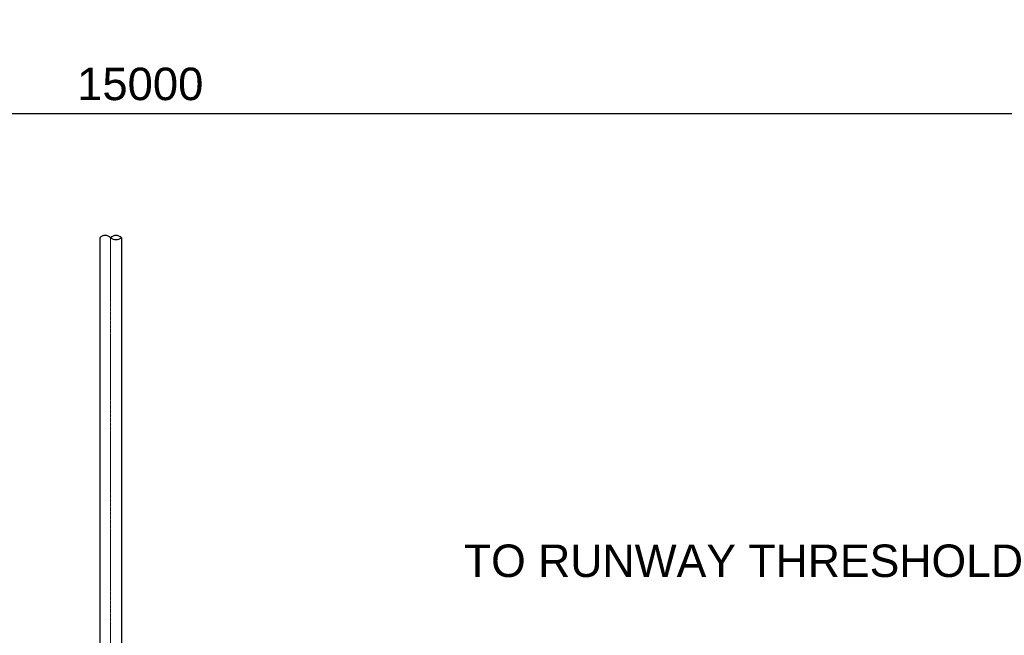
# Model space of a CAD drawing. Header units: metres. Extents: x -4024927 to 10167049, y -539908 to 13839353.
# Tile 200 of 211: x 1824608 to 1829607, y -274074 to -270948. Entities that reach past the tile are written whole.
import ezdxf

# ---------------------------------------------------------------- set-up
doc = ezdxf.new("R2010")
doc.units = ezdxf.units.M
for name, pattern in [('CENTER', [2, 1.25, -0.25, 0.25, -0.25]), ('CONTIUOUS', [0]), ('Dashdot', [10, 5, -2.5, 0, -2.5]), ('HIDDEN', [0.375, 0.25, -0.125])]:
    doc.linetypes.add(name, pattern=pattern)
for name, color, linetype in [('C-ANNO-DIMS', 1, 'Continuous'), ('C-ANNO-GENF-TEXT-N_25', 2, 'Continuous'), ('C-UTIL-EDGE-DUCT', 2, 'Continuous'), ('EL-AGLI-EQUP-PAPI-N-RefEdit0', 1, 'CONTIUOUS')]:
    doc.layers.add(name, color=color, linetype=linetype)
doc.layers.add('C-DETL-DRN-CL', color=1, linetype='Dashdot', lineweight=18)
doc.styles.add('Arial', font='arial.ttf')
doc.dimstyles.new('NACO_Dim-60', dxfattribs={"dimscale": 60, "dimtxt": 2.5, "dimasz": 2.5, "dimexe": 1, "dimexo": 2, "dimgap": 1, "dimtad": 1, "dimdec": 0, "dimrnd": 1, "dimzin": 0, "dimdsep": 46, "dimtxsty": 'Arial', "dimcen": 0, "dimclrd": 1, "dimclre": 8, "dimclrt": 2, "dimadec": 3, "dimazin": 0, "dimtfac": 0.3333, "dimtdec": 0, "dimtix": 1, "dimtmove": 0, "dimatfit": 3, "dimfxl": 5, "dimtfill": 1, "dimtolj": 1, "dimtzin": 0, "dimarcsym": 1})

# ---------------------------------------------------------------- blocks, each defined once
blk = doc.blocks.new('*D1454')
at = {"layer": 'C-ANNO-DIMS', "color": 8, "lineweight": -2, "transparency": 16777216}
for p, q in [((1832080.1, -274749.1), (1832080.1, -271359.5)), ((1817080.1, -271557.5), (1817080.1, -271491.5))]:
    blk.add_line(p, q, dxfattribs=at)
at = {"layer": 'C-ANNO-DIMS', "color": 1, "lineweight": -2, "transparency": 16777216}
blk.add_line((1831915.1, -271425.5), (1817245.1, -271425.5), dxfattribs=at)
at = {"layer": 'C-ANNO-DIMS', "color": 1, "transparency": 16777216}
for points in [[(1817245.1, -271398), (1817245.1, -271453), (1817080.1, -271425.5)], [(1831915.1, -271398), (1831915.1, -271453), (1832080.1, -271425.5)]]:
    blk.add_solid(points, dxfattribs=at)
at = {"layer": 'Defpoints', "color": 0, "transparency": 16777216}
for p in [(1817080.1, -271425.5), (1817080.1, -271425.5), (1832080.1, -274881.1)]:
    blk.add_point(p, dxfattribs=at)
at = {"layer": 'C-ANNO-DIMS', "color": 2, "transparency": 16777216, "insert": (1825220.2, -271275.3), "char_height": 165, "attachment_point": 5, "style": 'Arial', "bg_fill": 3, "box_fill_scale": 1.1, "bg_fill_color": 256, "bg_fill_true_color": 13158600, "bg_fill_transparency": 0}
blk.add_mtext('\\A1;15000', dxfattribs=at)

msp = doc.modelspace()

# ---------------------------------------------------------------- texts
at = {"layer": 'C-ANNO-GENF-TEXT-N_25', "style": 'Arial'}
msp.add_text('TO RUNWAY THRESHOLD ', height=165, dxfattribs=at).set_placement((1826863.31, -273778.39))

# ---------------------------------------------------------------- next in the draw order: dimensions: what is measured, and where the dimension line sits
at = {"layer": 'C-ANNO-DIMS'}
dim = msp.add_linear_dim(base=(1817080.07, -271425.53), p1=(1832080.07, -274881.07), p2=(1817080.07, -271425.53), angle=180, dimstyle='NACO_Dim-60', override={"dimscale": 66}, dxfattribs=at)
dim.commit()
dim.dimension.update_dxf_attribs({"geometry": '*D1454', "text_midpoint": (1825220.24, -271425.53), "dimtype": 160})

# ---------------------------------------------------------------- next in the draw order: linework, layer by layer
at = {"layer": 'C-DETL-DRN-CL', "color": 252, "linetype": 'CENTER'}
msp.add_lwpolyline([(1825069.6, -272055.38), (1825069.6, -275933.82)], dxfattribs=at)
at = {"layer": 'C-UTIL-EDGE-DUCT', "color": 251, "linetype": 'HIDDEN'}
for p, q in [((1825014.56, -272055.38), (1825014.25, -275933.82)), ((1825124.26, -272055.38), (1825124.26, -275933.82))]:
    msp.add_line(p, q, dxfattribs=at)
at = {"layer": 'C-UTIL-EDGE-DUCT', "color": 252}
for centre, radius, start, end in [((1825042.18, -272081.96), 38.19, 44.10157, 135.89843), ((1825097.03, -272081.96), 38.19, 44.10157, 135.89843), ((1825097.03, -272018.47), 45.99, 233.39229, 306.60771)]:
    msp.add_arc(centre, radius, start, end, dxfattribs=at)
at = {"layer": 'EL-AGLI-EQUP-PAPI-N-RefEdit0'}
msp.add_arc((3071061.1, 6743365.78), 7095987.63, 260.537675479, 260.537675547, dxfattribs=at)

doc.saveas('drawing.dxf')
